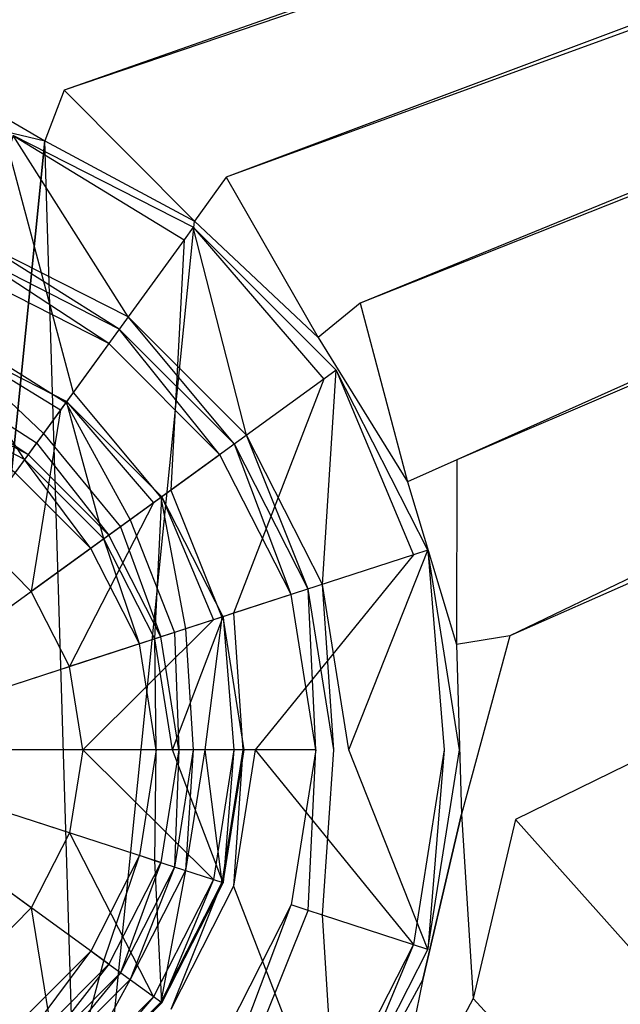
# Model space of a CAD drawing. Extents: x 0 to 0.495, y -0.4 to 0.
# Tile 8 of 12: x 0.258 to 0.285, y -0.171 to -0.125. Entities that reach past the tile are written whole.
import ezdxf

# ---------------------------------------------------------------- set-up
doc = ezdxf.new("R2010")
doc.units = 0
for name, color, linetype in [('L0_BECKEN_N_632110__0___REPLACE', 7, 'CONTINUOUS'), ('L1_ABLAUF60_ONOVO_2___REPLACEMT', 7, 'CONTINUOUS'), ('L2_ABLAUF60_ONOVO_1___REPLACEMT', 7, 'CONTINUOUS'), ('L3_ABLAUF60_ONOVO_0___REPLACEMT', 7, 'CONTINUOUS')]:
    doc.layers.add(name, color=color, linetype=linetype)

msp = doc.modelspace()

# ---------------------------------------------------------------- linework, layer by layer
at = {"layer": 'L0_BECKEN_N_632110__0___REPLACE', "color": 8}
for points, invisible_edges in [([(0.462963, -0.009686), (0.24805, -0.249673), (0.033137, -0.009686), (0.462963, -0.009686)], 14), ([(0.477116, -0.011297), (0.24805, -0.249673), (0.47009, -0.009686), (0.477116, -0.011297)], 14), ([(0.47009, -0.009686), (0.24805, -0.249673), (0.462963, -0.009686), (0.47009, -0.009686)], 14), ([(0.481415, -0.014978), (0.24805, -0.249673), (0.477116, -0.011297), (0.481415, -0.014978)], 14), ([(0.483298, -0.020993), (0.24805, -0.249673), (0.481415, -0.014978), (0.483298, -0.020993)], 14), ([(0.483298, -0.029258), (0.24805, -0.249673), (0.483298, -0.020993), (0.483298, -0.029258)], 14), ([(0.483298, -0.371994), (0.24805, -0.249673), (0.483298, -0.029258), (0.483298, -0.371994)], 14), ([(0.242796, -0.127066, 0.020079), (0.443926, -0.063813, 0.020079), (0.052175, -0.063813, 0.020079), (0.242796, -0.127066, 0.020079)], 13), ([(0.443926, -0.063813, 0.020079), (0.242796, -0.127066, 0.020079), (0.251333, -0.126806, 0.020079), (0.443926, -0.063813, 0.020079)], 14), ([(0.259646, -0.128765, 0.020079), (0.443926, -0.063813, 0.020079), (0.251333, -0.126806, 0.020079), (0.259646, -0.128765, 0.020079)], 13), ([(0.443926, -0.063813, 0.020079), (0.259646, -0.128765, 0.020079), (0.450536, -0.063813, 0.020079), (0.443926, -0.063813, 0.020079)], 14), ([(0.267169, -0.132808, 0.020079), (0.450536, -0.063813, 0.020079), (0.259646, -0.128765, 0.020079), (0.267169, -0.132808, 0.020079)], 13), ([(0.450536, -0.063813, 0.020079), (0.267169, -0.132808, 0.020079), (0.454134, -0.064639, 0.020079), (0.450536, -0.063813, 0.020079)], 14), ([(0.273389, -0.138661, 0.020079), (0.454134, -0.064639, 0.020079), (0.267169, -0.132808, 0.020079), (0.273389, -0.138661, 0.020079)], 13), ([(0.454134, -0.064639, 0.020079), (0.273389, -0.138661, 0.020079), (0.455873, -0.066127, 0.020079), (0.454134, -0.064639, 0.020079)], 14), ([(0.277882, -0.145925, 0.020079), (0.455873, -0.066127, 0.020079), (0.273389, -0.138661, 0.020079), (0.277882, -0.145925, 0.020079)], 13), ([(0.455873, -0.066127, 0.020079), (0.277882, -0.145925, 0.020079), (0.456837, -0.069208, 0.020079), (0.455873, -0.066127, 0.020079)], 14), ([(0.280343, -0.154103, 0.020079), (0.456837, -0.069208, 0.020079), (0.277882, -0.145925, 0.020079), (0.280343, -0.154103, 0.020079)], 13), ([(0.456837, -0.069208, 0.020079), (0.280343, -0.154103, 0.020079), (0.456837, -0.076175, 0.020079), (0.456837, -0.069208, 0.020079)], 14), ([(0.280602, -0.16264, 0.020079), (0.456837, -0.076175, 0.020079), (0.280343, -0.154103, 0.020079), (0.280602, -0.16264, 0.020079)], 13), ([(0.456837, -0.076175, 0.020079), (0.280602, -0.16264, 0.020079), (0.456837, -0.354801, 0.020079), (0.456837, -0.076175, 0.020079)], 14), ([(0.258757, -0.131111, 0.020079), (0.251333, -0.126806, 0.020079), (0.251081, -0.129302, 0.020079), (0.258757, -0.131111, 0.020079)], 13), ([(0.251333, -0.126806, 0.020079), (0.258757, -0.131111, 0.020079), (0.259646, -0.128765, 0.020079), (0.251333, -0.126806, 0.020079)], 14), ([(0.265703, -0.134844, 0.020079), (0.259646, -0.128765, 0.020079), (0.258757, -0.131111, 0.020079), (0.265703, -0.134844, 0.020079)], 13), ([(0.259646, -0.128765, 0.020079), (0.265703, -0.134844, 0.020079), (0.267169, -0.132808, 0.020079), (0.259646, -0.128765, 0.020079)], 14), ([(0.258757, -0.131111, 0.014337), (0.251081, -0.129302, 0.020079), (0.251081, -0.129302, 0.014337), (0.258757, -0.131111, 0.014337)], 13), ([(0.251081, -0.129302, 0.020079), (0.258757, -0.131111, 0.014337), (0.258757, -0.131111, 0.020079), (0.251081, -0.129302, 0.020079)], 14), ([(0.251081, -0.129302, 0.014337), (0.252902, -0.189174, 0.014337), (0.258757, -0.131111, 0.014337), (0.251081, -0.129302, 0.014337)], 13), ([(0.258757, -0.131111, 0.014337), (0.252902, -0.189174, 0.014337), (0.260454, -0.186903, 0.014337), (0.258757, -0.131111, 0.014337)], 10), ([(0.265703, -0.134844, 0.014337), (0.258757, -0.131111, 0.020079), (0.258757, -0.131111, 0.014337), (0.265703, -0.134844, 0.014337)], 13), ([(0.258757, -0.131111, 0.020079), (0.265703, -0.134844, 0.014337), (0.265703, -0.134844, 0.020079), (0.258757, -0.131111, 0.020079)], 14), ([(0.258757, -0.131111, 0.014337), (0.260454, -0.186903, 0.014337), (0.265703, -0.134844, 0.014337), (0.258757, -0.131111, 0.014337)], 13), ([(0.271446, -0.140248, 0.020079), (0.267169, -0.132808, 0.020079), (0.265703, -0.134844, 0.020079), (0.271446, -0.140248, 0.020079)], 13), ([(0.267169, -0.132808, 0.020079), (0.271446, -0.140248, 0.020079), (0.273389, -0.138661, 0.020079), (0.267169, -0.132808, 0.020079)], 14), ([(0.265703, -0.134844, 0.014337), (0.260454, -0.186903, 0.014337), (0.26716, -0.182754, 0.014337), (0.265703, -0.134844, 0.014337)], 15), ([(0.271446, -0.140248, 0.014337), (0.265703, -0.134844, 0.020079), (0.265703, -0.134844, 0.014337), (0.271446, -0.140248, 0.014337)], 13), ([(0.265703, -0.134844, 0.020079), (0.271446, -0.140248, 0.014337), (0.271446, -0.140248, 0.020079), (0.265703, -0.134844, 0.020079)], 14), ([(0.265703, -0.134844, 0.014337), (0.26716, -0.182754, 0.014337), (0.271446, -0.140248, 0.014337), (0.265703, -0.134844, 0.014337)], 15), ([(0.275595, -0.146955, 0.020079), (0.273389, -0.138661, 0.020079), (0.271446, -0.140248, 0.020079), (0.275595, -0.146955, 0.020079)], 13), ([(0.273389, -0.138661, 0.020079), (0.275595, -0.146955, 0.020079), (0.277882, -0.145925, 0.020079), (0.273389, -0.138661, 0.020079)], 14), ([(0.271446, -0.140248, 0.014337), (0.26716, -0.182754, 0.014337), (0.272564, -0.177011, 0.014337), (0.271446, -0.140248, 0.014337)], 15), ([(0.275595, -0.146955, 0.020079), (0.271446, -0.140248, 0.014337), (0.275595, -0.146955, 0.014337), (0.275595, -0.146955, 0.020079)], 13), ([(0.271446, -0.140248, 0.014337), (0.275595, -0.146955, 0.020079), (0.271446, -0.140248, 0.020079), (0.271446, -0.140248, 0.014337)], 14), ([(0.271446, -0.140248, 0.014337), (0.272564, -0.177011, 0.014337), (0.275595, -0.146955, 0.014337), (0.271446, -0.140248, 0.014337)], 15), ([(0.277867, -0.154506, 0.020079), (0.277882, -0.145925, 0.020079), (0.275595, -0.146955, 0.020079), (0.277867, -0.154506, 0.020079)], 13), ([(0.277882, -0.145925, 0.020079), (0.277867, -0.154506, 0.020079), (0.280343, -0.154103, 0.020079), (0.277882, -0.145925, 0.020079)], 14), ([(0.275595, -0.146955, 0.014337), (0.272564, -0.177011, 0.014337), (0.276298, -0.170064, 0.014337), (0.275595, -0.146955, 0.014337)], 15), ([(0.277867, -0.154506, 0.020079), (0.275595, -0.146955, 0.014337), (0.277867, -0.154506, 0.014337), (0.277867, -0.154506, 0.020079)], 13), ([(0.275595, -0.146955, 0.014337), (0.277867, -0.154506, 0.020079), (0.275595, -0.146955, 0.020079), (0.275595, -0.146955, 0.014337)], 14), ([(0.275595, -0.146955, 0.014337), (0.276298, -0.170064, 0.014337), (0.277867, -0.154506, 0.014337), (0.275595, -0.146955, 0.014337)], 15), ([(0.278106, -0.162389, 0.020079), (0.280343, -0.154103, 0.020079), (0.277867, -0.154506, 0.020079), (0.278106, -0.162389, 0.020079)], 13), ([(0.280343, -0.154103, 0.020079), (0.278106, -0.162389, 0.020079), (0.280602, -0.16264, 0.020079), (0.280343, -0.154103, 0.020079)], 14), ([(0.277867, -0.154506, 0.014337), (0.276298, -0.170064, 0.014337), (0.278106, -0.162389, 0.014337), (0.277867, -0.154506, 0.014337)], 13), ([(0.278106, -0.162389, 0.020079), (0.277867, -0.154506, 0.014337), (0.278106, -0.162389, 0.014337), (0.278106, -0.162389, 0.020079)], 13), ([(0.277867, -0.154506, 0.014337), (0.278106, -0.162389, 0.020079), (0.277867, -0.154506, 0.020079), (0.277867, -0.154506, 0.014337)], 14), ([(0.278644, -0.170954, 0.020079), (0.278106, -0.162389, 0.020079), (0.276298, -0.170064, 0.020079), (0.278644, -0.170954, 0.020079)], 13), ([(0.276298, -0.170064, 0.020079), (0.278106, -0.162389, 0.014337), (0.276298, -0.170064, 0.014337), (0.276298, -0.170064, 0.020079)], 13), ([(0.278106, -0.162389, 0.014337), (0.276298, -0.170064, 0.020079), (0.278106, -0.162389, 0.020079), (0.278106, -0.162389, 0.014337)], 14), ([(0.278106, -0.162389, 0.020079), (0.278644, -0.170954, 0.020079), (0.280602, -0.16264, 0.020079), (0.278106, -0.162389, 0.020079)], 14), ([(0.456837, -0.360137, 0.020079), (0.280602, -0.16264, 0.020079), (0.278644, -0.170954, 0.020079), (0.456837, -0.360137, 0.020079)], 13), ([(0.280602, -0.16264, 0.020079), (0.456837, -0.360137, 0.020079), (0.456837, -0.354801, 0.020079), (0.280602, -0.16264, 0.020079)], 14), ([(0.2746, -0.178476, 0.020079), (0.276298, -0.170064, 0.020079), (0.272564, -0.177011, 0.020079), (0.2746, -0.178476, 0.020079)], 13), ([(0.272564, -0.177011, 0.020079), (0.276298, -0.170064, 0.014337), (0.272564, -0.177011, 0.014337), (0.272564, -0.177011, 0.020079)], 13), ([(0.276298, -0.170064, 0.014337), (0.272564, -0.177011, 0.020079), (0.276298, -0.170064, 0.020079), (0.276298, -0.170064, 0.014337)], 14), ([(0.276298, -0.170064, 0.020079), (0.2746, -0.178476, 0.020079), (0.278644, -0.170954, 0.020079), (0.276298, -0.170064, 0.020079)], 14), ([(0.455873, -0.363218, 0.020079), (0.278644, -0.170954, 0.020079), (0.2746, -0.178476, 0.020079), (0.455873, -0.363218, 0.020079)], 13), ([(0.278644, -0.170954, 0.020079), (0.455873, -0.363218, 0.020079), (0.456837, -0.360137, 0.020079), (0.278644, -0.170954, 0.020079)], 14)]:
    msp.add_3dface(points, dxfattribs=dict(at, invisible_edges=invisible_edges))
at = {"layer": 'L1_ABLAUF60_ONOVO_2___REPLACEMT', "color": 8}
for points, invisible_edges in [([(0.259486, -0.143604, 0.018907), (0.254191, -0.140378, 0.018828), (0.254044, -0.140831, 0.018907), (0.259486, -0.143604, 0.018907)], 13), ([(0.254191, -0.140378, 0.018828), (0.259486, -0.143604, 0.018907), (0.259766, -0.143219, 0.018828), (0.254191, -0.140378, 0.018828)], 14), ([(0.254191, -0.140378, 0.018828), (0.259766, -0.143219, 0.018203), (0.254191, -0.140378, 0.018203), (0.254191, -0.140378, 0.018828)], 13), ([(0.259766, -0.143219, 0.018203), (0.254191, -0.140378, 0.018828), (0.259766, -0.143219, 0.018828), (0.259766, -0.143219, 0.018203)], 14), ([(0.254044, -0.140831, 0.018907), (0.25536, -0.149283, 0.020073), (0.259486, -0.143604, 0.018907), (0.254044, -0.140831, 0.018907)], 14), ([(0.258126, -0.152049, 0.020073), (0.259486, -0.143604, 0.018907), (0.25536, -0.149283, 0.020073), (0.258126, -0.152049, 0.020073)], 13), ([(0.259486, -0.143604, 0.018907), (0.258126, -0.152049, 0.020073), (0.263805, -0.147923, 0.018907), (0.259486, -0.143604, 0.018907)], 14), ([(0.263805, -0.147923, 0.018907), (0.259766, -0.143219, 0.018828), (0.259486, -0.143604, 0.018907), (0.263805, -0.147923, 0.018907)], 13), ([(0.259766, -0.143219, 0.018828), (0.263805, -0.147923, 0.018907), (0.264191, -0.147643, 0.018828), (0.259766, -0.143219, 0.018828)], 14), ([(0.259766, -0.143219, 0.018203), (0.264191, -0.147643, 0.018828), (0.264191, -0.147643, 0.018203), (0.259766, -0.143219, 0.018203)], 13), ([(0.264191, -0.147643, 0.018828), (0.259766, -0.143219, 0.018203), (0.259766, -0.143219, 0.018828), (0.264191, -0.147643, 0.018828)], 14), ([(0.266578, -0.153366, 0.018907), (0.264191, -0.147643, 0.018828), (0.263805, -0.147923, 0.018907), (0.266578, -0.153366, 0.018907)], 13), ([(0.264191, -0.147643, 0.018828), (0.266578, -0.153366, 0.018907), (0.267032, -0.153219, 0.018828), (0.264191, -0.147643, 0.018828)], 14), ([(0.264191, -0.147643, 0.018203), (0.267032, -0.153219, 0.018828), (0.267032, -0.153219, 0.018203), (0.264191, -0.147643, 0.018203)], 13), ([(0.267032, -0.153219, 0.018828), (0.264191, -0.147643, 0.018203), (0.264191, -0.147643, 0.018828), (0.267032, -0.153219, 0.018828)], 14), ([(0.259902, -0.155535, 0.020073), (0.263805, -0.147923, 0.018907), (0.258126, -0.152049, 0.020073), (0.259902, -0.155535, 0.020073)], 13), ([(0.263805, -0.147923, 0.018907), (0.259902, -0.155535, 0.020073), (0.266578, -0.153366, 0.018907), (0.263805, -0.147923, 0.018907)], 14), ([(0.258126, -0.152049, 0.020073), (0.25536, -0.149283, 0.020073), (0.24801, -0.159399, 0.020073), (0.258126, -0.152049, 0.020073)], 14), ([(0.259902, -0.155535, 0.020073), (0.258126, -0.152049, 0.020073), (0.24801, -0.159399, 0.020073), (0.259902, -0.155535, 0.020073)], 14), ([(0.267534, -0.159399, 0.018907), (0.267032, -0.153219, 0.018828), (0.266578, -0.153366, 0.018907), (0.267534, -0.159399, 0.018907)], 13), ([(0.267032, -0.153219, 0.018828), (0.267534, -0.159399, 0.018907), (0.26801, -0.159399, 0.018828), (0.267032, -0.153219, 0.018828)], 14), ([(0.267032, -0.153219, 0.018203), (0.26801, -0.159399, 0.018828), (0.26801, -0.159399, 0.018203), (0.267032, -0.153219, 0.018203)], 13), ([(0.26801, -0.159399, 0.018828), (0.267032, -0.153219, 0.018203), (0.267032, -0.153219, 0.018828), (0.26801, -0.159399, 0.018828)], 14), ([(0.260514, -0.159399, 0.020073), (0.266578, -0.153366, 0.018907), (0.259902, -0.155535, 0.020073), (0.260514, -0.159399, 0.020073)], 13), ([(0.266578, -0.153366, 0.018907), (0.260514, -0.159399, 0.020073), (0.267534, -0.159399, 0.018907), (0.266578, -0.153366, 0.018907)], 14), ([(0.260514, -0.159399, 0.020073), (0.259902, -0.155535, 0.020073), (0.24801, -0.159399, 0.020073), (0.260514, -0.159399, 0.020073)], 14), ([(0.259902, -0.163263, 0.020073), (0.24801, -0.159399, 0.020073), (0.258126, -0.166749, 0.020073), (0.259902, -0.163263, 0.020073)], 14), ([(0.258126, -0.166749, 0.020073), (0.24801, -0.159399, 0.020073), (0.25536, -0.169515, 0.020073), (0.258126, -0.166749, 0.020073)], 14), ([(0.260514, -0.159399, 0.020073), (0.24801, -0.159399, 0.020073), (0.259902, -0.163263, 0.020073), (0.260514, -0.159399, 0.020073)], 14), ([(0.266578, -0.165432, 0.018907), (0.260514, -0.159399, 0.020073), (0.259902, -0.163263, 0.020073), (0.266578, -0.165432, 0.018907)], 13), ([(0.260514, -0.159399, 0.020073), (0.266578, -0.165432, 0.018907), (0.267534, -0.159399, 0.018907), (0.260514, -0.159399, 0.020073)], 14), ([(0.267032, -0.165579, 0.018828), (0.267534, -0.159399, 0.018907), (0.266578, -0.165432, 0.018907), (0.267032, -0.165579, 0.018828)], 13), ([(0.267534, -0.159399, 0.018907), (0.267032, -0.165579, 0.018828), (0.26801, -0.159399, 0.018828), (0.267534, -0.159399, 0.018907)], 14), ([(0.26801, -0.159399, 0.018203), (0.267032, -0.165579, 0.018828), (0.267032, -0.165579, 0.018203), (0.26801, -0.159399, 0.018203)], 13), ([(0.267032, -0.165579, 0.018828), (0.26801, -0.159399, 0.018203), (0.26801, -0.159399, 0.018828), (0.267032, -0.165579, 0.018828)], 14), ([(0.263805, -0.170875, 0.018907), (0.259902, -0.163263, 0.020073), (0.258126, -0.166749, 0.020073), (0.263805, -0.170875, 0.018907)], 13), ([(0.259902, -0.163263, 0.020073), (0.263805, -0.170875, 0.018907), (0.266578, -0.165432, 0.018907), (0.259902, -0.163263, 0.020073)], 14), ([(0.264191, -0.171155, 0.018828), (0.266578, -0.165432, 0.018907), (0.263805, -0.170875, 0.018907), (0.264191, -0.171155, 0.018828)], 13), ([(0.266578, -0.165432, 0.018907), (0.264191, -0.171155, 0.018828), (0.267032, -0.165579, 0.018828), (0.266578, -0.165432, 0.018907)], 14), ([(0.267032, -0.165579, 0.018203), (0.264191, -0.171155, 0.018828), (0.264191, -0.171155, 0.018203), (0.267032, -0.165579, 0.018203)], 13), ([(0.264191, -0.171155, 0.018828), (0.267032, -0.165579, 0.018203), (0.267032, -0.165579, 0.018828), (0.264191, -0.171155, 0.018828)], 14), ([(0.259486, -0.175194, 0.018907), (0.258126, -0.166749, 0.020073), (0.25536, -0.169515, 0.020073), (0.259486, -0.175194, 0.018907)], 13), ([(0.258126, -0.166749, 0.020073), (0.259486, -0.175194, 0.018907), (0.263805, -0.170875, 0.018907), (0.258126, -0.166749, 0.020073)], 14), ([(0.25536, -0.169515, 0.020073), (0.254044, -0.177967, 0.018907), (0.259486, -0.175194, 0.018907), (0.25536, -0.169515, 0.020073)], 14), ([(0.259766, -0.175579, 0.018828), (0.263805, -0.170875, 0.018907), (0.259486, -0.175194, 0.018907), (0.259766, -0.175579, 0.018828)], 13), ([(0.263805, -0.170875, 0.018907), (0.259766, -0.175579, 0.018828), (0.264191, -0.171155, 0.018828), (0.263805, -0.170875, 0.018907)], 14), ([(0.264191, -0.171155, 0.018203), (0.259766, -0.175579, 0.018828), (0.259766, -0.175579, 0.018203), (0.264191, -0.171155, 0.018203)], 13), ([(0.259766, -0.175579, 0.018828), (0.264191, -0.171155, 0.018203), (0.264191, -0.171155, 0.018828), (0.259766, -0.175579, 0.018828)], 14)]:
    msp.add_3dface(points, dxfattribs=dict(at, invisible_edges=invisible_edges))
at = {"layer": 'L2_ABLAUF60_ONOVO_1___REPLACEMT', "color": 8}
for points, invisible_edges in [([(0.257281, -0.130867, 0.019204), (0.262617, -0.139295, 0.015397), (0.25569, -0.135765, 0.015397), (0.257281, -0.130867, 0.019204)], 13), ([(0.265225, -0.135705, 0.019885), (0.257281, -0.130867, 0.019885), (0.257061, -0.131545, 0.019885), (0.265225, -0.135705, 0.019885)], 13), ([(0.262617, -0.139295, 0.015397), (0.257281, -0.130867, 0.019204), (0.265644, -0.135129, 0.019204), (0.262617, -0.139295, 0.015397)], 14), ([(0.257281, -0.130867, 0.019885), (0.265225, -0.135705, 0.019885), (0.265644, -0.135129, 0.019885), (0.257281, -0.130867, 0.019885)], 14), ([(0.257281, -0.130867, 0.019885), (0.265644, -0.135129, 0.019204), (0.257281, -0.130867, 0.019204), (0.257281, -0.130867, 0.019885)], 13), ([(0.265644, -0.135129, 0.019204), (0.257281, -0.130867, 0.019885), (0.265644, -0.135129, 0.019885), (0.265644, -0.135129, 0.019204)], 14), ([(0.260068, -0.142803, 0.01811), (0.257061, -0.131545, 0.019885), (0.254349, -0.139889, 0.01811), (0.260068, -0.142803, 0.01811)], 13), ([(0.257061, -0.131545, 0.019885), (0.260068, -0.142803, 0.01811), (0.265225, -0.135705, 0.019885), (0.257061, -0.131545, 0.019885)], 14), ([(0.265644, -0.135129, 0.019204), (0.268115, -0.144792, 0.015397), (0.262617, -0.139295, 0.015397), (0.265644, -0.135129, 0.019204)], 13), ([(0.271704, -0.142184, 0.019885), (0.265644, -0.135129, 0.019885), (0.265225, -0.135705, 0.019885), (0.271704, -0.142184, 0.019885)], 13), ([(0.268115, -0.144792, 0.015397), (0.265644, -0.135129, 0.019204), (0.272281, -0.141766, 0.019204), (0.268115, -0.144792, 0.015397)], 14), ([(0.265644, -0.135129, 0.019885), (0.271704, -0.142184, 0.019885), (0.272281, -0.141766, 0.019885), (0.265644, -0.135129, 0.019885)], 14), ([(0.265644, -0.135129, 0.019885), (0.272281, -0.141766, 0.019204), (0.265644, -0.135129, 0.019204), (0.265644, -0.135129, 0.019885)], 13), ([(0.272281, -0.141766, 0.019204), (0.265644, -0.135129, 0.019885), (0.272281, -0.141766, 0.019885), (0.272281, -0.141766, 0.019204)], 14), ([(0.25569, -0.135765, 0.015397), (0.26221, -0.139854, 0.014885), (0.255476, -0.136423, 0.014885), (0.25569, -0.135765, 0.015397)], 13), ([(0.26221, -0.139854, 0.014885), (0.25569, -0.135765, 0.015397), (0.262617, -0.139295, 0.015397), (0.26221, -0.139854, 0.014885)], 14), ([(0.264606, -0.147341, 0.01811), (0.265225, -0.135705, 0.019885), (0.260068, -0.142803, 0.01811), (0.264606, -0.147341, 0.01811)], 13), ([(0.265225, -0.135705, 0.019885), (0.264606, -0.147341, 0.01811), (0.271704, -0.142184, 0.019885), (0.265225, -0.135705, 0.019885)], 14), ([(0.255476, -0.136423, 0.014885), (0.261718, -0.140533, 0.014885), (0.255217, -0.13722, 0.014885), (0.255476, -0.136423, 0.014885)], 13), ([(0.261718, -0.140533, 0.014885), (0.255476, -0.136423, 0.014885), (0.26221, -0.139854, 0.014885), (0.261718, -0.140533, 0.014885)], 14), ([(0.261718, -0.140533, 0.014885), (0.24801, -0.159399, 0.014885), (0.255217, -0.13722, 0.014885), (0.261718, -0.140533, 0.014885)], 14), ([(0.262617, -0.139295, 0.015397), (0.267555, -0.145199, 0.014885), (0.26221, -0.139854, 0.014885), (0.262617, -0.139295, 0.015397)], 13), ([(0.267555, -0.145199, 0.014885), (0.262617, -0.139295, 0.015397), (0.268115, -0.144792, 0.015397), (0.267555, -0.145199, 0.014885)], 14), ([(0.25973, -0.143269, 0.01811), (0.254349, -0.139889, 0.01811), (0.254171, -0.140437, 0.01811), (0.25973, -0.143269, 0.01811)], 13), ([(0.254349, -0.139889, 0.01811), (0.25973, -0.143269, 0.01811), (0.260068, -0.142803, 0.01811), (0.254349, -0.139889, 0.01811)], 14), ([(0.26221, -0.139854, 0.014885), (0.266877, -0.145692, 0.014885), (0.261718, -0.140533, 0.014885), (0.26221, -0.139854, 0.014885)], 13), ([(0.266877, -0.145692, 0.014885), (0.26221, -0.139854, 0.014885), (0.267555, -0.145199, 0.014885), (0.266877, -0.145692, 0.014885)], 14), ([(0.266877, -0.145692, 0.014885), (0.24801, -0.159399, 0.014885), (0.261718, -0.140533, 0.014885), (0.266877, -0.145692, 0.014885)], 14), ([(0.258689, -0.144702, 0.016767), (0.254171, -0.140437, 0.01811), (0.253624, -0.142121, 0.016767), (0.258689, -0.144702, 0.016767)], 13), ([(0.254171, -0.140437, 0.01811), (0.258689, -0.144702, 0.016767), (0.25973, -0.143269, 0.01811), (0.254171, -0.140437, 0.01811)], 14), ([(0.272281, -0.141766, 0.019204), (0.271645, -0.15172, 0.015397), (0.268115, -0.144792, 0.015397), (0.272281, -0.141766, 0.019204)], 13), ([(0.271645, -0.15172, 0.015397), (0.272281, -0.141766, 0.019204), (0.276542, -0.150129, 0.019204), (0.271645, -0.15172, 0.015397)], 14), ([(0.275864, -0.150349, 0.019885), (0.272281, -0.141766, 0.019885), (0.271704, -0.142184, 0.019885), (0.275864, -0.150349, 0.019885)], 13), ([(0.272281, -0.141766, 0.019885), (0.275864, -0.150349, 0.019885), (0.276542, -0.150129, 0.019885), (0.272281, -0.141766, 0.019885)], 14), ([(0.272281, -0.141766, 0.019204), (0.276542, -0.150129, 0.019885), (0.276542, -0.150129, 0.019204), (0.272281, -0.141766, 0.019204)], 13), ([(0.276542, -0.150129, 0.019885), (0.272281, -0.141766, 0.019204), (0.272281, -0.141766, 0.019885), (0.276542, -0.150129, 0.019885)], 14), ([(0.258371, -0.145139, 0.016357), (0.253624, -0.142121, 0.016767), (0.253457, -0.142635, 0.016357), (0.258371, -0.145139, 0.016357)], 13), ([(0.253624, -0.142121, 0.016767), (0.258371, -0.145139, 0.016357), (0.258689, -0.144702, 0.016767), (0.253624, -0.142121, 0.016767)], 14), ([(0.26752, -0.15306, 0.01811), (0.271704, -0.142184, 0.019885), (0.264606, -0.147341, 0.01811), (0.26752, -0.15306, 0.01811)], 13), ([(0.271704, -0.142184, 0.019885), (0.26752, -0.15306, 0.01811), (0.275864, -0.150349, 0.019885), (0.271704, -0.142184, 0.019885)], 14), ([(0.257978, -0.14568, 0.016357), (0.253457, -0.142635, 0.016357), (0.25325, -0.143272, 0.016357), (0.257978, -0.14568, 0.016357)], 13), ([(0.253457, -0.142635, 0.016357), (0.257978, -0.14568, 0.016357), (0.258371, -0.145139, 0.016357), (0.253457, -0.142635, 0.016357)], 14), ([(0.26414, -0.14768, 0.01811), (0.260068, -0.142803, 0.01811), (0.25973, -0.143269, 0.01811), (0.26414, -0.14768, 0.01811)], 13), ([(0.260068, -0.142803, 0.01811), (0.26414, -0.14768, 0.01811), (0.264606, -0.147341, 0.01811), (0.260068, -0.142803, 0.01811)], 14), ([(0.257978, -0.14568, 0.016357), (0.25325, -0.143272, 0.016357), (0.24801, -0.159399, 0.016357), (0.257978, -0.14568, 0.016357)], 14), ([(0.262708, -0.148721, 0.016767), (0.25973, -0.143269, 0.01811), (0.258689, -0.144702, 0.016767), (0.262708, -0.148721, 0.016767)], 13), ([(0.25973, -0.143269, 0.01811), (0.262708, -0.148721, 0.016767), (0.26414, -0.14768, 0.01811), (0.25973, -0.143269, 0.01811)], 14), ([(0.262271, -0.149038, 0.016357), (0.258689, -0.144702, 0.016767), (0.258371, -0.145139, 0.016357), (0.262271, -0.149038, 0.016357)], 13), ([(0.258689, -0.144702, 0.016767), (0.262271, -0.149038, 0.016357), (0.262708, -0.148721, 0.016767), (0.258689, -0.144702, 0.016767)], 14), ([(0.268115, -0.144792, 0.015397), (0.270986, -0.151934, 0.014885), (0.267555, -0.145199, 0.014885), (0.268115, -0.144792, 0.015397)], 13), ([(0.270986, -0.151934, 0.014885), (0.268115, -0.144792, 0.015397), (0.271645, -0.15172, 0.015397), (0.270986, -0.151934, 0.014885)], 14), ([(0.261729, -0.149432, 0.016357), (0.258371, -0.145139, 0.016357), (0.257978, -0.14568, 0.016357), (0.261729, -0.149432, 0.016357)], 13), ([(0.258371, -0.145139, 0.016357), (0.261729, -0.149432, 0.016357), (0.262271, -0.149038, 0.016357), (0.258371, -0.145139, 0.016357)], 14), ([(0.267555, -0.145199, 0.014885), (0.270189, -0.152193, 0.014885), (0.266877, -0.145692, 0.014885), (0.267555, -0.145199, 0.014885)], 13), ([(0.270189, -0.152193, 0.014885), (0.267555, -0.145199, 0.014885), (0.270986, -0.151934, 0.014885), (0.270189, -0.152193, 0.014885)], 14), ([(0.261729, -0.149432, 0.016357), (0.257978, -0.14568, 0.016357), (0.24801, -0.159399, 0.016357), (0.261729, -0.149432, 0.016357)], 14), ([(0.270189, -0.152193, 0.014885), (0.24801, -0.159399, 0.014885), (0.266877, -0.145692, 0.014885), (0.270189, -0.152193, 0.014885)], 14), ([(0.265288, -0.153785, 0.016767), (0.26414, -0.14768, 0.01811), (0.262708, -0.148721, 0.016767), (0.265288, -0.153785, 0.016767)], 13), ([(0.266972, -0.153238, 0.01811), (0.264606, -0.147341, 0.01811), (0.26414, -0.14768, 0.01811), (0.266972, -0.153238, 0.01811)], 13), ([(0.26414, -0.14768, 0.01811), (0.265288, -0.153785, 0.016767), (0.266972, -0.153238, 0.01811), (0.26414, -0.14768, 0.01811)], 14), ([(0.264606, -0.147341, 0.01811), (0.266972, -0.153238, 0.01811), (0.26752, -0.15306, 0.01811), (0.264606, -0.147341, 0.01811)], 14), ([(0.264138, -0.154159, 0.016357), (0.262271, -0.149038, 0.016357), (0.261729, -0.149432, 0.016357), (0.264138, -0.154159, 0.016357)], 13), ([(0.264775, -0.153952, 0.016357), (0.262708, -0.148721, 0.016767), (0.262271, -0.149038, 0.016357), (0.264775, -0.153952, 0.016357)], 13), ([(0.262271, -0.149038, 0.016357), (0.264138, -0.154159, 0.016357), (0.264775, -0.153952, 0.016357), (0.262271, -0.149038, 0.016357)], 14), ([(0.262708, -0.148721, 0.016767), (0.264775, -0.153952, 0.016357), (0.265288, -0.153785, 0.016767), (0.262708, -0.148721, 0.016767)], 14), ([(0.264138, -0.154159, 0.016357), (0.261729, -0.149432, 0.016357), (0.24801, -0.159399, 0.016357), (0.264138, -0.154159, 0.016357)], 14), ([(0.268524, -0.159399, 0.01811), (0.275864, -0.150349, 0.019885), (0.26752, -0.15306, 0.01811), (0.268524, -0.159399, 0.01811)], 13), ([(0.275864, -0.150349, 0.019885), (0.268524, -0.159399, 0.01811), (0.277298, -0.159399, 0.019885), (0.275864, -0.150349, 0.019885)], 14), ([(0.276542, -0.150129, 0.019204), (0.272861, -0.159399, 0.015397), (0.271645, -0.15172, 0.015397), (0.276542, -0.150129, 0.019204)], 13), ([(0.272861, -0.159399, 0.015397), (0.276542, -0.150129, 0.019204), (0.27801, -0.159399, 0.019204), (0.272861, -0.159399, 0.015397)], 14), ([(0.277298, -0.159399, 0.019885), (0.276542, -0.150129, 0.019885), (0.275864, -0.150349, 0.019885), (0.277298, -0.159399, 0.019885)], 13), ([(0.276542, -0.150129, 0.019885), (0.277298, -0.159399, 0.019885), (0.27801, -0.159399, 0.019885), (0.276542, -0.150129, 0.019885)], 14), ([(0.276542, -0.150129, 0.019204), (0.27801, -0.159399, 0.019885), (0.27801, -0.159399, 0.019204), (0.276542, -0.150129, 0.019204)], 13), ([(0.27801, -0.159399, 0.019885), (0.276542, -0.150129, 0.019204), (0.276542, -0.150129, 0.019885), (0.27801, -0.159399, 0.019885)], 14), ([(0.271645, -0.15172, 0.015397), (0.272169, -0.159399, 0.014885), (0.270986, -0.151934, 0.014885), (0.271645, -0.15172, 0.015397)], 13), ([(0.272169, -0.159399, 0.014885), (0.271645, -0.15172, 0.015397), (0.272861, -0.159399, 0.015397), (0.272169, -0.159399, 0.014885)], 14), ([(0.271331, -0.159399, 0.014885), (0.24801, -0.159399, 0.014885), (0.270189, -0.152193, 0.014885), (0.271331, -0.159399, 0.014885)], 14), ([(0.270986, -0.151934, 0.014885), (0.271331, -0.159399, 0.014885), (0.270189, -0.152193, 0.014885), (0.270986, -0.151934, 0.014885)], 13), ([(0.271331, -0.159399, 0.014885), (0.270986, -0.151934, 0.014885), (0.272169, -0.159399, 0.014885), (0.271331, -0.159399, 0.014885)], 14), ([(0.267948, -0.159399, 0.01811), (0.26752, -0.15306, 0.01811), (0.266972, -0.153238, 0.01811), (0.267948, -0.159399, 0.01811)], 13), ([(0.26752, -0.15306, 0.01811), (0.267948, -0.159399, 0.01811), (0.268524, -0.159399, 0.01811), (0.26752, -0.15306, 0.01811)], 14), ([(0.266177, -0.159399, 0.016767), (0.266972, -0.153238, 0.01811), (0.265288, -0.153785, 0.016767), (0.266177, -0.159399, 0.016767)], 13), ([(0.266972, -0.153238, 0.01811), (0.266177, -0.159399, 0.016767), (0.267948, -0.159399, 0.01811), (0.266972, -0.153238, 0.01811)], 14), ([(0.264968, -0.159399, 0.016357), (0.264775, -0.153952, 0.016357), (0.264138, -0.154159, 0.016357), (0.264968, -0.159399, 0.016357)], 13), ([(0.265637, -0.159399, 0.016357), (0.265288, -0.153785, 0.016767), (0.264775, -0.153952, 0.016357), (0.265637, -0.159399, 0.016357)], 13), ([(0.264775, -0.153952, 0.016357), (0.264968, -0.159399, 0.016357), (0.265637, -0.159399, 0.016357), (0.264775, -0.153952, 0.016357)], 14), ([(0.265288, -0.153785, 0.016767), (0.265637, -0.159399, 0.016357), (0.266177, -0.159399, 0.016767), (0.265288, -0.153785, 0.016767)], 14), ([(0.264968, -0.159399, 0.016357), (0.264138, -0.154159, 0.016357), (0.24801, -0.159399, 0.016357), (0.264968, -0.159399, 0.016357)], 14), ([(0.266877, -0.173106, 0.014885), (0.261718, -0.178266, 0.014885), (0.24801, -0.159399, 0.014885), (0.266877, -0.173106, 0.014885)], 14), ([(0.271331, -0.159399, 0.014885), (0.270189, -0.166605, 0.014885), (0.24801, -0.159399, 0.014885), (0.271331, -0.159399, 0.014885)], 14), ([(0.261718, -0.178266, 0.014885), (0.255217, -0.181578, 0.014885), (0.24801, -0.159399, 0.014885), (0.261718, -0.178266, 0.014885)], 14), ([(0.270189, -0.166605, 0.014885), (0.266877, -0.173106, 0.014885), (0.24801, -0.159399, 0.014885), (0.270189, -0.166605, 0.014885)], 14), ([(0.264968, -0.159399, 0.016357), (0.24801, -0.159399, 0.016357), (0.264138, -0.164639, 0.016357), (0.264968, -0.159399, 0.016357)], 14), ([(0.257978, -0.173118, 0.016357), (0.24801, -0.159399, 0.016357), (0.25325, -0.175526, 0.016357), (0.257978, -0.173118, 0.016357)], 14), ([(0.264138, -0.164639, 0.016357), (0.24801, -0.159399, 0.016357), (0.261729, -0.169366, 0.016357), (0.264138, -0.164639, 0.016357)], 14), ([(0.261729, -0.169366, 0.016357), (0.24801, -0.159399, 0.016357), (0.257978, -0.173118, 0.016357), (0.261729, -0.169366, 0.016357)], 14), ([(0.264775, -0.164846, 0.016357), (0.264968, -0.159399, 0.016357), (0.264138, -0.164639, 0.016357), (0.264775, -0.164846, 0.016357)], 13), ([(0.264968, -0.159399, 0.016357), (0.264775, -0.164846, 0.016357), (0.265637, -0.159399, 0.016357), (0.264968, -0.159399, 0.016357)], 14), ([(0.265288, -0.165013, 0.016767), (0.265637, -0.159399, 0.016357), (0.264775, -0.164846, 0.016357), (0.265288, -0.165013, 0.016767)], 13), ([(0.266972, -0.16556, 0.01811), (0.266177, -0.159399, 0.016767), (0.265288, -0.165013, 0.016767), (0.266972, -0.16556, 0.01811)], 13), ([(0.265637, -0.159399, 0.016357), (0.265288, -0.165013, 0.016767), (0.266177, -0.159399, 0.016767), (0.265637, -0.159399, 0.016357)], 14), ([(0.266177, -0.159399, 0.016767), (0.266972, -0.16556, 0.01811), (0.267948, -0.159399, 0.01811), (0.266177, -0.159399, 0.016767)], 14), ([(0.26752, -0.165738, 0.01811), (0.267948, -0.159399, 0.01811), (0.266972, -0.16556, 0.01811), (0.26752, -0.165738, 0.01811)], 13), ([(0.267948, -0.159399, 0.01811), (0.26752, -0.165738, 0.01811), (0.268524, -0.159399, 0.01811), (0.267948, -0.159399, 0.01811)], 14), ([(0.275864, -0.168449, 0.019885), (0.268524, -0.159399, 0.01811), (0.26752, -0.165738, 0.01811), (0.275864, -0.168449, 0.019885)], 13), ([(0.268524, -0.159399, 0.01811), (0.275864, -0.168449, 0.019885), (0.277298, -0.159399, 0.019885), (0.268524, -0.159399, 0.01811)], 14), ([(0.271331, -0.159399, 0.014885), (0.270986, -0.166864, 0.014885), (0.270189, -0.166605, 0.014885), (0.271331, -0.159399, 0.014885)], 13), ([(0.272169, -0.159399, 0.014885), (0.271645, -0.167078, 0.015397), (0.270986, -0.166864, 0.014885), (0.272169, -0.159399, 0.014885)], 13), ([(0.270986, -0.166864, 0.014885), (0.271331, -0.159399, 0.014885), (0.272169, -0.159399, 0.014885), (0.270986, -0.166864, 0.014885)], 14), ([(0.271645, -0.167078, 0.015397), (0.272169, -0.159399, 0.014885), (0.272861, -0.159399, 0.015397), (0.271645, -0.167078, 0.015397)], 14), ([(0.272861, -0.159399, 0.015397), (0.276542, -0.16867, 0.019204), (0.271645, -0.167078, 0.015397), (0.272861, -0.159399, 0.015397)], 13), ([(0.276542, -0.16867, 0.019204), (0.272861, -0.159399, 0.015397), (0.27801, -0.159399, 0.019204), (0.276542, -0.16867, 0.019204)], 14), ([(0.276542, -0.16867, 0.019885), (0.277298, -0.159399, 0.019885), (0.275864, -0.168449, 0.019885), (0.276542, -0.16867, 0.019885)], 13), ([(0.277298, -0.159399, 0.019885), (0.276542, -0.16867, 0.019885), (0.27801, -0.159399, 0.019885), (0.277298, -0.159399, 0.019885)], 14), ([(0.27801, -0.159399, 0.019204), (0.276542, -0.16867, 0.019885), (0.276542, -0.16867, 0.019204), (0.27801, -0.159399, 0.019204)], 13), ([(0.276542, -0.16867, 0.019885), (0.27801, -0.159399, 0.019204), (0.27801, -0.159399, 0.019885), (0.276542, -0.16867, 0.019885)], 14), ([(0.262271, -0.16976, 0.016357), (0.264138, -0.164639, 0.016357), (0.261729, -0.169366, 0.016357), (0.262271, -0.16976, 0.016357)], 13), ([(0.264138, -0.164639, 0.016357), (0.262271, -0.16976, 0.016357), (0.264775, -0.164846, 0.016357), (0.264138, -0.164639, 0.016357)], 14), ([(0.262708, -0.170077, 0.016767), (0.264775, -0.164846, 0.016357), (0.262271, -0.16976, 0.016357), (0.262708, -0.170077, 0.016767)], 13), ([(0.264775, -0.164846, 0.016357), (0.262708, -0.170077, 0.016767), (0.265288, -0.165013, 0.016767), (0.264775, -0.164846, 0.016357)], 14), ([(0.26414, -0.171118, 0.01811), (0.265288, -0.165013, 0.016767), (0.262708, -0.170077, 0.016767), (0.26414, -0.171118, 0.01811)], 13), ([(0.265288, -0.165013, 0.016767), (0.26414, -0.171118, 0.01811), (0.266972, -0.16556, 0.01811), (0.265288, -0.165013, 0.016767)], 14), ([(0.264606, -0.171457, 0.01811), (0.266972, -0.16556, 0.01811), (0.26414, -0.171118, 0.01811), (0.264606, -0.171457, 0.01811)], 13), ([(0.266972, -0.16556, 0.01811), (0.264606, -0.171457, 0.01811), (0.26752, -0.165738, 0.01811), (0.266972, -0.16556, 0.01811)], 14), ([(0.271704, -0.176614, 0.019885), (0.26752, -0.165738, 0.01811), (0.264606, -0.171457, 0.01811), (0.271704, -0.176614, 0.019885)], 13), ([(0.26752, -0.165738, 0.01811), (0.271704, -0.176614, 0.019885), (0.275864, -0.168449, 0.019885), (0.26752, -0.165738, 0.01811)], 14), ([(0.270189, -0.166605, 0.014885), (0.267555, -0.173599, 0.014885), (0.266877, -0.173106, 0.014885), (0.270189, -0.166605, 0.014885)], 13), ([(0.267555, -0.173599, 0.014885), (0.270189, -0.166605, 0.014885), (0.270986, -0.166864, 0.014885), (0.267555, -0.173599, 0.014885)], 14), ([(0.270986, -0.166864, 0.014885), (0.268115, -0.174006, 0.015397), (0.267555, -0.173599, 0.014885), (0.270986, -0.166864, 0.014885)], 13), ([(0.268115, -0.174006, 0.015397), (0.270986, -0.166864, 0.014885), (0.271645, -0.167078, 0.015397), (0.268115, -0.174006, 0.015397)], 14), ([(0.271645, -0.167078, 0.015397), (0.272281, -0.177033, 0.019204), (0.268115, -0.174006, 0.015397), (0.271645, -0.167078, 0.015397)], 13), ([(0.272281, -0.177033, 0.019204), (0.271645, -0.167078, 0.015397), (0.276542, -0.16867, 0.019204), (0.272281, -0.177033, 0.019204)], 14), ([(0.272281, -0.177033, 0.019885), (0.275864, -0.168449, 0.019885), (0.271704, -0.176614, 0.019885), (0.272281, -0.177033, 0.019885)], 13), ([(0.275864, -0.168449, 0.019885), (0.272281, -0.177033, 0.019885), (0.276542, -0.16867, 0.019885), (0.275864, -0.168449, 0.019885)], 14), ([(0.276542, -0.16867, 0.019204), (0.272281, -0.177033, 0.019885), (0.272281, -0.177033, 0.019204), (0.276542, -0.16867, 0.019204)], 13), ([(0.272281, -0.177033, 0.019885), (0.276542, -0.16867, 0.019204), (0.276542, -0.16867, 0.019885), (0.272281, -0.177033, 0.019885)], 14), ([(0.258371, -0.17366, 0.016357), (0.261729, -0.169366, 0.016357), (0.257978, -0.173118, 0.016357), (0.258371, -0.17366, 0.016357)], 13), ([(0.261729, -0.169366, 0.016357), (0.258371, -0.17366, 0.016357), (0.262271, -0.16976, 0.016357), (0.261729, -0.169366, 0.016357)], 14), ([(0.258689, -0.174096, 0.016767), (0.262271, -0.16976, 0.016357), (0.258371, -0.17366, 0.016357), (0.258689, -0.174096, 0.016767)], 13), ([(0.262271, -0.16976, 0.016357), (0.258689, -0.174096, 0.016767), (0.262708, -0.170077, 0.016767), (0.262271, -0.16976, 0.016357)], 14), ([(0.25973, -0.175529, 0.01811), (0.262708, -0.170077, 0.016767), (0.258689, -0.174096, 0.016767), (0.25973, -0.175529, 0.01811)], 13), ([(0.262708, -0.170077, 0.016767), (0.25973, -0.175529, 0.01811), (0.26414, -0.171118, 0.01811), (0.262708, -0.170077, 0.016767)], 14), ([(0.260068, -0.175995, 0.01811), (0.26414, -0.171118, 0.01811), (0.25973, -0.175529, 0.01811), (0.260068, -0.175995, 0.01811)], 13), ([(0.26414, -0.171118, 0.01811), (0.260068, -0.175995, 0.01811), (0.264606, -0.171457, 0.01811), (0.26414, -0.171118, 0.01811)], 14)]:
    msp.add_3dface(points, dxfattribs=dict(at, invisible_edges=invisible_edges))
at = {"layer": 'L3_ABLAUF60_ONOVO_0___REPLACEMT', "color": 8}
for points, invisible_edges in [([(0.254191, -0.140378, 0.018203), (0.25781, -0.145911, 0.016953), (0.253162, -0.143543, 0.016953), (0.254191, -0.140378, 0.018203)], 13), ([(0.25781, -0.145911, 0.016953), (0.254191, -0.140378, 0.018203), (0.259766, -0.143219, 0.018203), (0.25781, -0.145911, 0.016953)], 14), ([(0.257363, -0.146526, 0.016953), (0.253162, -0.143543, 0.016953), (0.25781, -0.145911, 0.016953), (0.257363, -0.146526, 0.016953)], 14), ([(0.259766, -0.143219, 0.018203), (0.261498, -0.1496, 0.016953), (0.25781, -0.145911, 0.016953), (0.259766, -0.143219, 0.018203)], 13), ([(0.261498, -0.1496, 0.016953), (0.259766, -0.143219, 0.018203), (0.264191, -0.147643, 0.018203), (0.261498, -0.1496, 0.016953)], 14), ([(0.25781, -0.145911, 0.016953), (0.260884, -0.150046, 0.016953), (0.257363, -0.146526, 0.016953), (0.25781, -0.145911, 0.016953)], 13), ([(0.260884, -0.150046, 0.016953), (0.25781, -0.145911, 0.016953), (0.261498, -0.1496, 0.016953), (0.260884, -0.150046, 0.016953)], 14), ([(0.260884, -0.150046, 0.016953), (0.24801, -0.159399, 0.016953), (0.257363, -0.146526, 0.016953), (0.260884, -0.150046, 0.016953)], 14), ([(0.264191, -0.147643, 0.018203), (0.263866, -0.154247, 0.016953), (0.261498, -0.1496, 0.016953), (0.264191, -0.147643, 0.018203)], 13), ([(0.263866, -0.154247, 0.016953), (0.264191, -0.147643, 0.018203), (0.267032, -0.153219, 0.018203), (0.263866, -0.154247, 0.016953)], 14), ([(0.261498, -0.1496, 0.016953), (0.263144, -0.154482, 0.016953), (0.260884, -0.150046, 0.016953), (0.261498, -0.1496, 0.016953)], 13), ([(0.263144, -0.154482, 0.016953), (0.261498, -0.1496, 0.016953), (0.263866, -0.154247, 0.016953), (0.263144, -0.154482, 0.016953)], 14), ([(0.263144, -0.154482, 0.016953), (0.24801, -0.159399, 0.016953), (0.260884, -0.150046, 0.016953), (0.263144, -0.154482, 0.016953)], 14), ([(0.267032, -0.153219, 0.018203), (0.264682, -0.159399, 0.016953), (0.263866, -0.154247, 0.016953), (0.267032, -0.153219, 0.018203)], 13), ([(0.264682, -0.159399, 0.016953), (0.267032, -0.153219, 0.018203), (0.26801, -0.159399, 0.018203), (0.264682, -0.159399, 0.016953)], 14), ([(0.263923, -0.159399, 0.016953), (0.24801, -0.159399, 0.016953), (0.263144, -0.154482, 0.016953), (0.263923, -0.159399, 0.016953)], 14), ([(0.263866, -0.154247, 0.016953), (0.263923, -0.159399, 0.016953), (0.263144, -0.154482, 0.016953), (0.263866, -0.154247, 0.016953)], 13), ([(0.263923, -0.159399, 0.016953), (0.263866, -0.154247, 0.016953), (0.264682, -0.159399, 0.016953), (0.263923, -0.159399, 0.016953)], 14), ([(0.260884, -0.168752, 0.016953), (0.257363, -0.172272, 0.016953), (0.24801, -0.159399, 0.016953), (0.260884, -0.168752, 0.016953)], 14), ([(0.263923, -0.159399, 0.016953), (0.263144, -0.164316, 0.016953), (0.24801, -0.159399, 0.016953), (0.263923, -0.159399, 0.016953)], 14), ([(0.263144, -0.164316, 0.016953), (0.260884, -0.168752, 0.016953), (0.24801, -0.159399, 0.016953), (0.263144, -0.164316, 0.016953)], 14), ([(0.263923, -0.159399, 0.016953), (0.263866, -0.164551, 0.016953), (0.263144, -0.164316, 0.016953), (0.263923, -0.159399, 0.016953)], 13), ([(0.263866, -0.164551, 0.016953), (0.263923, -0.159399, 0.016953), (0.264682, -0.159399, 0.016953), (0.263866, -0.164551, 0.016953)], 14), ([(0.264682, -0.159399, 0.016953), (0.267032, -0.165579, 0.018203), (0.263866, -0.164551, 0.016953), (0.264682, -0.159399, 0.016953)], 13), ([(0.267032, -0.165579, 0.018203), (0.264682, -0.159399, 0.016953), (0.26801, -0.159399, 0.018203), (0.267032, -0.165579, 0.018203)], 14), ([(0.263144, -0.164316, 0.016953), (0.261498, -0.169199, 0.016953), (0.260884, -0.168752, 0.016953), (0.263144, -0.164316, 0.016953)], 13), ([(0.261498, -0.169199, 0.016953), (0.263144, -0.164316, 0.016953), (0.263866, -0.164551, 0.016953), (0.261498, -0.169199, 0.016953)], 14), ([(0.263866, -0.164551, 0.016953), (0.264191, -0.171155, 0.018203), (0.261498, -0.169199, 0.016953), (0.263866, -0.164551, 0.016953)], 13), ([(0.264191, -0.171155, 0.018203), (0.263866, -0.164551, 0.016953), (0.267032, -0.165579, 0.018203), (0.264191, -0.171155, 0.018203)], 14), ([(0.260884, -0.168752, 0.016953), (0.25781, -0.172887, 0.016953), (0.257363, -0.172272, 0.016953), (0.260884, -0.168752, 0.016953)], 13), ([(0.25781, -0.172887, 0.016953), (0.260884, -0.168752, 0.016953), (0.261498, -0.169199, 0.016953), (0.25781, -0.172887, 0.016953)], 14), ([(0.261498, -0.169199, 0.016953), (0.259766, -0.175579, 0.018203), (0.25781, -0.172887, 0.016953), (0.261498, -0.169199, 0.016953)], 13), ([(0.259766, -0.175579, 0.018203), (0.261498, -0.169199, 0.016953), (0.264191, -0.171155, 0.018203), (0.259766, -0.175579, 0.018203)], 14)]:
    msp.add_3dface(points, dxfattribs=dict(at, invisible_edges=invisible_edges))

doc.saveas('drawing.dxf')
